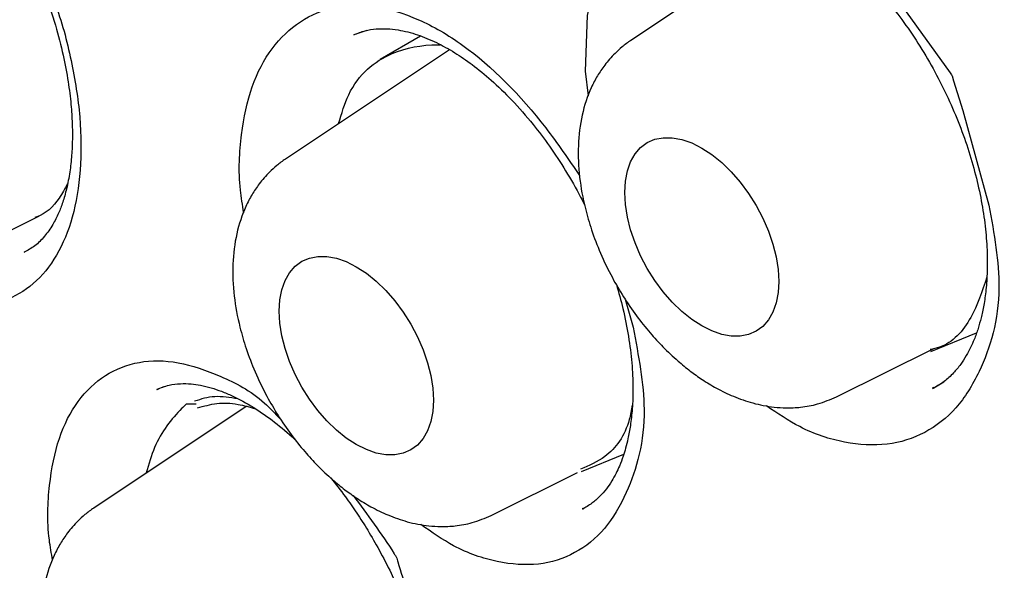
# Model space of a CAD drawing. Header units: millimetres. Extents: x 8 to 1520, y 12 to 1090.
# Tile 22 of 53: x 1228.15 to 1233.69, y 473.96 to 477.06. Entities that reach past the tile are written whole.
import ezdxf

# ---------------------------------------------------------------- set-up
doc = ezdxf.new("R2010")
doc.units = ezdxf.units.MM

msp = doc.modelspace()

# ---------------------------------------------------------------- linework, layer by layer
at = {"color": 7, "linetype": 'Continuous', "lineweight": 30}
for p, q in [((1232.5468, 477.5836), (1231.5901, 476.9462)), ((1230.1055, 477.0022), (1230.0319, 476.9776)), ((1230.4062, 476.9707), (1230.1807, 476.8386)), ((1230.5693, 476.8932), (1229.6464, 476.2784)), ((1227.5361, 475.5981), (1228.2635, 475.958)), ((1228.1768, 475.7536), (1228.1799, 475.7555)), ((1231.5585, 475.4899), (1231.6034, 475.3318)), ((1233.2778, 475.196), (1233.5359, 475.301)), ((1232.7478, 474.9408), (1233.2952, 475.2117)), ((1233.296, 474.9904), (1233.3512, 475.0254)), ((1228.9626, 474.997), (1228.9238, 474.9824)), ((1228.9265, 474.9802), (1228.9292, 474.9814)), ((1233.2939, 474.992), (1233.2886, 474.9893)), ((1229.4259, 474.8862), (1228.5678, 474.3145)), ((1231.3128, 474.5207), (1231.5506, 474.6172)), ((1230.8041, 474.273), (1231.2905, 474.5136)), ((1231.3208, 474.3131), (1231.3176, 474.3115)), ((1231.3188, 474.3086), (1231.3266, 474.3135))]:
    msp.add_line(p, q, dxfattribs=at)
at = {"color": 7, "linetype": 'Continuous', "lineweight": 30, "flags": 128}
for points in [[(1231.3527, 476.6347), (1231.3344, 476.7723), (1231.346, 477.0852), (1231.4129, 477.3567), (1231.532, 477.5732), (1231.6992, 477.7272), (1231.9036, 477.8107), (1232.1357, 477.816), (1232.3859, 477.7458), (1232.6417, 477.6028), (1233.1162, 477.1408), (1233.3867, 476.7644), (1233.3949, 476.7514), (1233.3971, 476.748), (1233.3976, 476.747), (1233.3978, 476.7467), (1233.3978, 476.7466), (1233.4069, 476.7184), (1233.4587, 476.5514), (1233.6058, 476.0184), (1233.6058, 476.0184)], [(1231.556, 476.0901), (1231.5597, 476.1533), (1231.5707, 476.2111), (1231.589, 476.2626), (1231.614, 476.3068), (1231.6455, 476.343), (1231.6829, 476.3707), (1231.7255, 476.3893), (1231.7727, 476.3984), (1231.8235, 476.398), (1231.8772, 476.3881), (1231.9328, 476.3687), (1231.9894, 476.3404), (1232.046, 476.3034), (1232.1016, 476.2585), (1232.1552, 476.2065), (1232.2061, 476.1482), (1232.2532, 476.0846), (1232.2959, 476.0168), (1232.3332, 475.946), (1232.3647, 475.8734), (1232.3898, 475.8002), (1232.408, 475.7277), (1232.4191, 475.6571), (1232.4228, 475.5897), (1232.4191, 475.5265), (1232.408, 475.4687), (1232.3898, 475.4172), (1232.3647, 475.3729), (1232.3332, 475.3367), (1232.2959, 475.309), (1232.2532, 475.2905), (1232.2061, 475.2813), (1232.1552, 475.2817), (1232.1016, 475.2917), (1232.046, 475.311), (1231.9894, 475.3394), (1231.9328, 475.3763), (1231.8772, 475.4212), (1231.8235, 475.4732), (1231.7727, 475.5315), (1231.7255, 475.5951), (1231.6829, 475.6629), (1231.6455, 475.7337), (1231.614, 475.8063), (1231.589, 475.8795), (1231.5707, 475.952), (1231.5597, 476.0226), (1231.556, 476.0901)], [(1229.6123, 475.4222), (1229.616, 475.4854), (1229.6271, 475.5432), (1229.6453, 475.5947), (1229.6704, 475.6389), (1229.7019, 475.6752), (1229.7392, 475.7028), (1229.7819, 475.7214), (1229.829, 475.7305), (1229.8798, 475.7302), (1229.9335, 475.7202), (1229.9891, 475.7009), (1230.0457, 475.6725), (1230.1023, 475.6356), (1230.1579, 475.5907), (1230.2116, 475.5387), (1230.2624, 475.4803), (1230.3095, 475.4168), (1230.3522, 475.349), (1230.3896, 475.2782), (1230.4211, 475.2056), (1230.4461, 475.1324), (1230.4643, 475.0599), (1230.4754, 474.9893), (1230.4791, 474.9218), (1230.4754, 474.8586), (1230.4643, 474.8008), (1230.4461, 474.7493), (1230.4211, 474.7051), (1230.3896, 474.6688), (1230.3522, 474.6412), (1230.3095, 474.6226), (1230.2624, 474.6135), (1230.2116, 474.6139), (1230.1579, 474.6238), (1230.1023, 474.6431), (1230.0457, 474.6715), (1229.9891, 474.7085), (1229.9335, 474.7533), (1229.8798, 474.8054), (1229.829, 474.8637), (1229.7819, 474.9273), (1229.7392, 474.995), (1229.7019, 475.0658), (1229.6704, 475.1384), (1229.6453, 475.2116), (1229.6271, 475.2842), (1229.616, 475.3547), (1229.6123, 475.4222)]]:
    msp.add_lwpolyline(points, dxfattribs=at)
at = {"color": 7, "linetype": 'Continuous', "lineweight": 30}
for points, knots in [([(1229.3987, 485.669), (1229.3763, 485.6664), (1229.3209, 485.66), (1229.237, 485.648), (1229.1342, 485.6331), (1229.0165, 485.615), (1228.8893, 485.5943), (1228.7524, 485.5693), (1228.6116, 485.5405), (1228.4679, 485.5078), (1228.3215, 485.4711), (1228.1293, 485.4181), (1227.8909, 485.3434), (1227.6067, 485.2397), (1227.359, 485.1351), (1227.1531, 485.0381), (1226.9948, 484.9575), (1226.8513, 484.8794), (1226.723, 484.8051), (1226.6097, 484.736), (1226.5109, 484.673), (1226.4259, 484.6166), (1226.3535, 484.5669), (1226.2818, 484.5163), (1226.2006, 484.4572), (1226.1002, 484.3813), (1225.9827, 484.2884), (1225.8547, 484.1818), (1225.7243, 484.0669), (1225.5914, 483.9433), (1225.4587, 483.8128), (1225.327, 483.6755), (1225.1999, 483.5355), (1225.0726, 483.3871), (1224.9405, 483.224), (1224.8028, 483.0429), (1224.6605, 482.8424), (1224.5343, 482.6511), (1224.4243, 482.4735), (1224.3308, 482.3145), (1224.2378, 482.1475), (1224.149, 481.9787), (1224.0636, 481.8073), (1223.9848, 481.64), (1223.9133, 481.4792), (1223.8522, 481.335), (1223.8008, 481.208), (1223.7583, 481.0988), (1223.7234, 481.006), (1223.6945, 480.9271), (1223.6692, 480.8561), (1223.644, 480.7838), (1223.6159, 480.7014), (1223.5834, 480.6025), (1223.5464, 480.4861), (1223.5056, 480.3516), (1223.4615, 480.1985), (1223.4148, 480.0262), (1223.367, 479.8377), (1223.3205, 479.6394), (1223.277, 479.438), (1223.2195, 479.1489), (1223.155, 478.7715), (1223.0931, 478.31), (1223.0479, 477.8612), (1223.0173, 477.4275), (1222.9993, 477.0047), (1222.9926, 476.5933), (1222.9957, 476.1941), (1223.0072, 475.8144), (1223.0257, 475.4517), (1223.0504, 475.0964), (1223.0827, 474.7311), (1223.1239, 474.3483), (1223.1758, 473.9386), (1223.2402, 473.5009), (1223.3187, 473.0353), (1223.4098, 472.5568), (1223.5121, 472.0739), (1223.6243, 471.5936), (1223.7682, 471.0281), (1223.9507, 470.3782), (1224.1803, 469.6442), (1224.4292, 468.9203), (1224.6976, 468.2033), (1224.9851, 467.4927), (1225.2928, 466.7856), (1225.6189, 466.0851), (1225.9628, 465.3928), (1226.3243, 464.7088), (1226.6761, 464.0819), (1227.0144, 463.5093), (1227.3383, 462.9849), (1227.679, 462.4574), (1228.0386, 461.925), (1228.3718, 461.4534), (1228.6729, 461.0431), (1228.9373, 460.6935), (1229.2066, 460.3481), (1229.4723, 460.0177), (1229.725, 459.7126), (1229.9478, 459.4507), (1230.1415, 459.2281), (1230.3076, 459.041), (1230.4576, 458.8749), (1230.5754, 458.7464), (1230.6697, 458.6447), (1230.7514, 458.5573), (1230.8475, 458.4555), (1230.9605, 458.3372), (1231.0905, 458.2029), (1231.2377, 458.0531), (1231.41, 457.8808), (1231.609, 457.6859), (1231.8363, 457.4684), (1232.0858, 457.2361), (1232.3575, 456.9904), (1232.6517, 456.7329), (1232.9687, 456.4651), (1233.2985, 456.1972), (1233.6401, 455.9309), (1233.9924, 455.6678), (1234.365, 455.4023), (1234.7582, 455.1368), (1235.1724, 454.8717), (1235.4557, 454.7048), (1235.6008, 454.6193)], [0, 0, 0, 0, 0.001745, 0.004306, 0.007708, 0.011689, 0.016377, 0.021317, 0.02641, 0.031653, 0.037044, 0.042578, 0.053086, 0.064036, 0.075433, 0.082406, 0.088918, 0.094878, 0.100288, 0.105148, 0.109388, 0.113099, 0.11628, 0.11896, 0.122639, 0.12718, 0.132584, 0.138807, 0.145102, 0.15121, 0.158162, 0.164843, 0.171259, 0.177946, 0.185193, 0.193001, 0.201372, 0.210309, 0.21622, 0.222358, 0.22872, 0.235139, 0.241102, 0.247385, 0.253007, 0.257977, 0.262297, 0.265972, 0.269003, 0.271582, 0.273822, 0.276026, 0.278687, 0.281887, 0.285626, 0.289904, 0.294721, 0.300078, 0.305975, 0.312091, 0.318121, 0.324066, 0.337761, 0.351001, 0.363313, 0.37513, 0.386446, 0.39729, 0.407673, 0.417604, 0.426561, 0.435341, 0.444457, 0.453941, 0.463798, 0.474671, 0.48598, 0.497632, 0.509208, 0.520627, 0.531912, 0.5494, 0.566624, 0.583714, 0.60043, 0.61722, 0.634004, 0.650707, 0.66735, 0.683966, 0.700586, 0.713638, 0.726789, 0.740295, 0.754163, 0.768338, 0.777761, 0.787299, 0.796963, 0.806468, 0.815199, 0.823138, 0.829282, 0.834854, 0.839853, 0.844279, 0.846572, 0.849191, 0.852345, 0.856036, 0.860267, 0.865037, 0.870345, 0.876926, 0.88417, 0.892066, 0.900609, 0.909799, 0.919638, 0.930129, 0.940327, 0.951086, 0.962417, 0.974333, 0.986853, 1, 1, 1, 1]), ([(1229.6647, 484.2749), (1229.6861, 484.2768), (1229.736, 484.2814), (1229.8268, 484.2885), (1229.9424, 484.2957), (1230.0842, 484.3017), (1230.238, 484.3045), (1230.4005, 484.3037), (1230.5684, 484.299), (1230.7503, 484.2896), (1230.9394, 484.275), (1231.1291, 484.2558), (1231.3507, 484.2281), (1231.6028, 484.1893), (1231.8844, 484.1364), (1232.2013, 484.0667), (1232.55, 483.9767), (1232.8563, 483.8848), (1233.0748, 483.813), (1233.2062, 483.768), (1233.3232, 483.7263), (1233.4278, 483.6878), (1233.5172, 483.654), (1233.5887, 483.6264), (1233.6439, 483.6047), (1233.6973, 483.5835), (1233.7627, 483.5571), (1233.8448, 483.5234), (1233.9984, 483.4588), (1234.2199, 483.3614), (1234.5827, 483.1915), (1235.031, 482.9634), (1235.4616, 482.7216), (1235.796, 482.5211), (1236.0344, 482.3726), (1236.2843, 482.211), (1236.5504, 482.032), (1236.8335, 481.8338), (1237.1271, 481.6196), (1237.4303, 481.3891), (1237.7422, 481.1422), (1238.0677, 480.8737), (1238.4063, 480.5822), (1238.7509, 480.2727), (1239.1003, 479.9453), (1239.4535, 479.6), (1239.8158, 479.2305), (1240.1862, 478.836), (1240.5637, 478.4155), (1240.9472, 477.9686), (1241.3355, 477.4945), (1241.7272, 476.9929), (1242.1179, 476.4673), (1242.4995, 475.9274), (1242.8652, 475.3833), (1243.2337, 474.8071), (1243.6013, 474.2), (1243.9644, 473.5638), (1244.3011, 472.9377), (1244.6122, 472.3235), (1244.8985, 471.723), (1245.161, 471.1375), (1245.4009, 470.5682), (1245.619, 470.0163), (1245.8166, 469.4826), (1245.9911, 468.9787), (1246.1447, 468.5044), (1246.2796, 468.059), (1246.4021, 467.6256), (1246.5151, 467.1954), (1246.6206, 466.7601), (1246.7247, 466.2895), (1246.8247, 465.7836), (1246.9171, 465.2428), (1246.9956, 464.694), (1247.0555, 464.1675), (1247.0984, 463.6646), (1247.1261, 463.1862), (1247.1382, 462.7733), (1247.1401, 462.4261), (1247.1365, 462.1507), (1247.1284, 461.8904), (1247.1164, 461.6426), (1247.1012, 461.4103), (1247.0834, 461.195), (1247.065, 461.0072), (1247.047, 460.8462), (1247.0304, 460.7115), (1247.0157, 460.602), (1247.0028, 460.5112), (1246.992, 460.438), (1246.9812, 460.3682), (1246.9691, 460.293), (1246.9532, 460.1985), (1246.9331, 460.0847), (1246.9081, 459.952), (1246.8776, 459.801), (1246.8409, 459.6325), (1246.7975, 459.4484), (1246.7467, 459.2497), (1246.6876, 459.0374), (1246.6202, 458.8154), (1246.529, 458.5406), (1246.414, 458.231), (1246.2743, 457.9005), (1246.1328, 457.6024), (1245.9919, 457.3348), (1245.8535, 457.0961), (1245.7217, 456.8863), (1245.6342, 456.7598), (1245.5933, 456.7007)], [0, 0, 0, 0, 0.002729, 0.006354, 0.010878, 0.016302, 0.022625, 0.028213, 0.034355, 0.041049, 0.047932, 0.054676, 0.061283, 0.071387, 0.081151, 0.090575, 0.104072, 0.116804, 0.121596, 0.126095, 0.13001, 0.133334, 0.136567, 0.138938, 0.140474, 0.142069, 0.144261, 0.146986, 0.150237, 0.159524, 0.168947, 0.18611, 0.203707, 0.211304, 0.219006, 0.227174, 0.235919, 0.245241, 0.255141, 0.265004, 0.27538, 0.28627, 0.297673, 0.30959, 0.321348, 0.333566, 0.346245, 0.359385, 0.372986, 0.387046, 0.401568, 0.41655, 0.431993, 0.447537, 0.462745, 0.477616, 0.495016, 0.511931, 0.528359, 0.544302, 0.559759, 0.57473, 0.589214, 0.603212, 0.616724, 0.62975, 0.641468, 0.652762, 0.66364, 0.674531, 0.685681, 0.697091, 0.710872, 0.725013, 0.739514, 0.754375, 0.767266, 0.780417, 0.793826, 0.801849, 0.809898, 0.817463, 0.824434, 0.831636, 0.838071, 0.84374, 0.848644, 0.852781, 0.856153, 0.858802, 0.861252, 0.863019, 0.865378, 0.868359, 0.871993, 0.876258, 0.881154, 0.886681, 0.892839, 0.899501, 0.906771, 0.91465, 0.922738, 0.936136, 0.948765, 0.960626, 0.971717, 0.982041, 0.991596, 1, 1, 1, 1]), ([(1229.9329, 484.0719), (1229.8983, 484.0686), (1229.8223, 484.0613), (1229.7019, 484.0467), (1229.564, 484.0275), (1229.4096, 484.0022), (1229.2391, 483.9699), (1229.0532, 483.929), (1228.8527, 483.8781), (1228.6555, 483.8205), (1228.4644, 483.7574), (1228.2875, 483.6924), (1228.1172, 483.6232), (1227.9598, 483.5533), (1227.816, 483.4842), (1227.6853, 483.4169), (1227.5673, 483.3522), (1227.4574, 483.2885), (1227.3563, 483.227), (1227.265, 483.1687), (1227.1881, 483.1176), (1227.1251, 483.0743), (1227.0708, 483.036), (1227.0168, 482.997), (1226.9553, 482.9514), (1226.8833, 482.8963), (1226.7768, 482.812), (1226.6384, 482.6959), (1226.4716, 482.5447), (1226.302, 482.3782), (1226.1222, 482.1866), (1225.9342, 481.9672), (1225.7414, 481.7183), (1225.5534, 481.4492), (1225.3717, 481.1597), (1225.2309, 480.9088), (1225.1261, 480.7058), (1225.0538, 480.5581), (1224.9853, 480.4104), (1224.9235, 480.2698), (1224.871, 480.1441), (1224.8278, 480.0364), (1224.7933, 479.947), (1224.7665, 479.8756), (1224.7476, 479.8239), (1224.7337, 479.7855), (1224.7211, 479.7503), (1224.7058, 479.7066), (1224.6866, 479.6509), (1224.6638, 479.5834), (1224.6055, 479.4052), (1224.5228, 479.1285), (1224.4257, 478.7488), (1224.3428, 478.367), (1224.2704, 477.9636), (1224.2088, 477.5318), (1224.1599, 477.0695), (1224.1258, 476.5747), (1224.1097, 476.0777), (1224.1103, 475.5825), (1224.1258, 475.0929), (1224.1577, 474.5794), (1224.2074, 474.042), (1224.2764, 473.4808), (1224.366, 472.8982), (1224.4766, 472.2986), (1224.608, 471.6867), (1224.7604, 471.0651), (1224.934, 470.4348), (1225.1288, 469.7971), (1225.3451, 469.1529), (1225.5829, 468.5035), (1225.8423, 467.8502), (1226.1233, 467.1943), (1226.4258, 466.5372), (1226.7495, 465.8803), (1227.0944, 465.2252), (1227.4602, 464.5735), (1227.8464, 463.9266), (1228.2527, 463.2864), (1228.6786, 462.6544), (1229.1235, 462.0326), (1229.5626, 461.4542), (1229.9882, 460.9239), (1230.3923, 460.4451), (1230.7937, 459.9925), (1231.1911, 459.5656), (1231.5835, 459.1641), (1231.9697, 458.7871), (1232.3634, 458.4207), (1232.7633, 458.0666), (1233.1678, 457.7267), (1233.5607, 457.4136), (1233.941, 457.126), (1234.3081, 456.8626), (1234.6615, 456.6222), (1234.9919, 456.4091), (1235.2998, 456.2205), (1235.5926, 456.0497), (1235.8897, 455.8851), (1236.201, 455.7222), (1236.5295, 455.5609), (1236.8458, 455.4165), (1237.1472, 455.2884), (1237.4313, 455.176), (1237.7245, 455.0688), (1238.0254, 454.9683), (1238.3016, 454.8852), (1238.5409, 454.8201), (1238.7327, 454.7723), (1238.8971, 454.7347), (1239.0343, 454.7057), (1239.1398, 454.6849), (1239.2213, 454.6697), (1239.2892, 454.6575), (1239.361, 454.6452), (1239.4432, 454.6319), (1239.5394, 454.6174), (1239.6508, 454.602), (1239.7774, 454.5863), (1239.9215, 454.5708), (1240.0833, 454.5566), (1240.2629, 454.5448), (1240.4556, 454.5369), (1240.656, 454.534), (1240.8589, 454.5369), (1241.0976, 454.5472), (1241.371, 454.5693), (1241.6777, 454.6088), (1241.9822, 454.6632), (1242.2837, 454.7331), (1242.5302, 454.8039), (1242.7165, 454.8656), (1242.8373, 454.9089), (1242.9355, 454.9463), (1243.0081, 454.9755), (1243.0609, 454.9973), (1243.104, 455.0156), (1243.1509, 455.0359), (1243.2178, 455.0657), (1243.3078, 455.1075), (1243.4238, 455.1643), (1243.5573, 455.234), (1243.706, 455.3172), (1243.8667, 455.4142), (1244.0364, 455.525), (1244.2236, 455.6575), (1244.4276, 455.8155), (1244.6473, 456.0036), (1244.8717, 456.2167), (1245.0985, 456.4573), (1245.3269, 456.7261), (1245.4718, 456.9245), (1245.546, 457.0262)], [0, 0, 0, 0, 0.002648, 0.005817, 0.009507, 0.013721, 0.018456, 0.023715, 0.029495, 0.035799, 0.041118, 0.046695, 0.052021, 0.05699, 0.061601, 0.065854, 0.06975, 0.073287, 0.076885, 0.080017, 0.082685, 0.084887, 0.086632, 0.088429, 0.090625, 0.09322, 0.096216, 0.102272, 0.108651, 0.115326, 0.122298, 0.130606, 0.139206, 0.14805, 0.157136, 0.166464, 0.170646, 0.174875, 0.179142, 0.183091, 0.186527, 0.189402, 0.191781, 0.193666, 0.195055, 0.195849, 0.19668, 0.197815, 0.199256, 0.201003, 0.203033, 0.212925, 0.221809, 0.230742, 0.240055, 0.24976, 0.259931, 0.270567, 0.28167, 0.291278, 0.301209, 0.311463, 0.322041, 0.332941, 0.344165, 0.355589, 0.367114, 0.37874, 0.390468, 0.402297, 0.414227, 0.426259, 0.438393, 0.450628, 0.462965, 0.475404, 0.487945, 0.500588, 0.513334, 0.526182, 0.539132, 0.552185, 0.565341, 0.576548, 0.587469, 0.598101, 0.608445, 0.618501, 0.628268, 0.637746, 0.648019, 0.657931, 0.66748, 0.676668, 0.685494, 0.693958, 0.70206, 0.709169, 0.715987, 0.722984, 0.730399, 0.738234, 0.746489, 0.753075, 0.759906, 0.766981, 0.774302, 0.781801, 0.787185, 0.791911, 0.79598, 0.799391, 0.802143, 0.803866, 0.805493, 0.807236, 0.809262, 0.811681, 0.814494, 0.8177, 0.821301, 0.825496, 0.830123, 0.835182, 0.840502, 0.845864, 0.851268, 0.859602, 0.868034, 0.876564, 0.885191, 0.893885, 0.898179, 0.901819, 0.904807, 0.907141, 0.908516, 0.909709, 0.911173, 0.912923, 0.916028, 0.919757, 0.924109, 0.929083, 0.934548, 0.940375, 0.946564, 0.954241, 0.96241, 0.971071, 0.980224, 0.989867, 1, 1, 1, 1]), ([(1231.996, 477.6522), (1232.0183, 477.6612), (1232.0605, 477.6784), (1232.1277, 477.6899), (1232.193, 477.6923), (1232.2555, 477.687), (1232.3151, 477.676), (1232.3895, 477.6559), (1232.4786, 477.6215), (1232.5832, 477.5669), (1232.6865, 477.4998), (1232.7937, 477.416), (1232.9083, 477.3098), (1233.0174, 477.1903), (1233.1182, 477.0619), (1233.208, 476.9309), (1233.2923, 476.7891), (1233.3679, 476.6411), (1233.4333, 476.4906), (1233.488, 476.3396), (1233.5316, 476.1899), (1233.5642, 476.0432), (1233.5858, 475.9014), (1233.5964, 475.7686), (1233.5971, 475.6487), (1233.59, 475.545), (1233.5777, 475.4579), (1233.5623, 475.3857), (1233.5445, 475.3224), (1233.5247, 475.2675), (1233.5022, 475.2166), (1233.4769, 475.1689), (1233.4442, 475.1186), (1233.4034, 475.0699), (1233.3516, 475.0221), (1233.3103, 474.9983), (1233.288, 474.9855)], [0, 0, 0, 0, 0.03388, 0.064434, 0.091928, 0.116273, 0.137242, 0.156253, 0.192526, 0.226348, 0.258016, 0.291795, 0.328886, 0.369181, 0.401468, 0.435739, 0.47079, 0.50538, 0.539684, 0.57349, 0.606901, 0.640035, 0.672714, 0.704719, 0.734778, 0.761977, 0.786298, 0.807673, 0.826566, 0.847932, 0.864432, 0.882656, 0.903721, 0.9303, 0.962433, 1, 1, 1, 1]), ([(1228.2886, 477.3019), (1228.309, 477.2552), (1228.3759, 477.1013), (1228.4464, 476.8316), (1228.4975, 476.5099), (1228.4983, 476.2104), (1228.4554, 475.9445), (1228.3649, 475.7279), (1228.2342, 475.5668), (1228.0665, 475.47), (1227.8709, 475.4412), (1227.6702, 475.4736), (1227.5353, 475.5442), (1227.4759, 475.5752)], [0, 0, 0, 0, 0.042624, 0.140161, 0.23738, 0.335766, 0.433823, 0.531114, 0.629056, 0.726843, 0.824851, 0.922936, 1, 1, 1, 1]), ([(1228.2501, 477.3152), (1228.2638, 477.2828), (1228.3036, 477.1891), (1228.3526, 477.0366), (1228.3966, 476.8676), (1228.4245, 476.7185), (1228.4405, 476.5901), (1228.4476, 476.482), (1228.4486, 476.3867), (1228.4444, 476.2954), (1228.4339, 476.2018), (1228.4167, 476.1127), (1228.3947, 476.036), (1228.3694, 475.9699), (1228.3362, 475.9042), (1228.2892, 475.8375), (1228.2351, 475.7852), (1228.1967, 475.7644), (1228.1765, 475.7534)], [0, 0, 0, 0, 0.045487, 0.131456, 0.20929, 0.279131, 0.341009, 0.394804, 0.440897, 0.489529, 0.545157, 0.605348, 0.659189, 0.707795, 0.765856, 0.835139, 0.913059, 1, 1, 1, 1]), ([(1229.4122, 475.9765), (1229.4052, 476.0194), (1229.3796, 476.1757), (1229.3929, 476.4211), (1229.4507, 476.6939), (1229.5647, 476.9108), (1229.7247, 477.0621), (1229.9218, 477.1451), (1230.1494, 477.1473), (1230.3943, 477.0746), (1230.7265, 476.8822), (1231.0434, 476.5641), (1231.2397, 476.2764), (1231.3019, 476.1853)], [0, 0, 0, 0, 0.033641, 0.122579, 0.211291, 0.299627, 0.38896, 0.478075, 0.566481, 0.655261, 0.74419, 0.918997, 1, 1, 1, 1]), ([(1230.0317, 476.9776), (1230.0525, 476.9859), (1230.092, 477.0017), (1230.1551, 477.0116), (1230.217, 477.0128), (1230.2766, 477.0065), (1230.3342, 476.9947), (1230.4064, 476.9733), (1230.4937, 476.9373), (1230.597, 476.8803), (1230.7002, 476.8099), (1230.808, 476.7217), (1230.9236, 476.6099), (1231.0337, 476.4841), (1231.1353, 476.3494), (1231.2248, 476.2124), (1231.2912, 476.0996), (1231.3238, 476.032), (1231.3315, 476.016)], [0, 0, 0, 0, 0.069186, 0.131636, 0.187882, 0.237701, 0.280647, 0.320031, 0.395109, 0.465, 0.530798, 0.601734, 0.679655, 0.764303, 0.832247, 0.904275, 0.977269, 1, 1, 1, 1]), ([(1231.5901, 476.9462), (1231.5734, 476.9343), (1231.5415, 476.9115), (1231.4906, 476.8641), (1231.443, 476.809), (1231.402, 476.7484), (1231.3544, 476.6575), (1231.3112, 476.5264), (1231.2902, 476.3564), (1231.2978, 476.1784), (1231.3273, 476.0184), (1231.3689, 475.8759), (1231.419, 475.7452), (1231.4799, 475.6192), (1231.549, 475.501), (1231.6205, 475.3965), (1231.6954, 475.3025), (1231.7735, 475.2174), (1231.849, 475.1462), (1231.9227, 475.0862), (1231.9949, 475.0348), (1232.0758, 474.9858), (1232.1709, 474.9396), (1232.2595, 474.9088), (1232.3366, 474.8907), (1232.3992, 474.8812), (1232.4682, 474.8768), (1232.5507, 474.8808), (1232.6474, 474.898), (1232.7127, 474.9259), (1232.7478, 474.9408)], [0, 0, 0, 0, 0.019923, 0.038166, 0.070016, 0.098652, 0.127226, 0.184599, 0.243784, 0.302432, 0.358613, 0.396981, 0.438917, 0.484491, 0.521125, 0.559858, 0.59676, 0.629223, 0.665581, 0.694014, 0.720264, 0.751152, 0.786851, 0.826906, 0.848519, 0.871209, 0.895616, 0.924916, 0.959692, 1, 1, 1, 1]), ([(1229.9458, 476.4778), (1229.9627, 476.5345), (1229.9994, 476.6574), (1230.1031, 476.7928), (1230.2702, 476.8951), (1230.4172, 476.9219), (1230.5131, 476.9217), (1230.5178, 476.9217)], [0, 0, 0, 0, 0.190727, 0.413604, 0.635144, 0.982186, 1, 1, 1, 1]), ([(1229.6464, 476.2783), (1229.6297, 476.2664), (1229.5978, 476.2436), (1229.5469, 476.1962), (1229.4993, 476.1412), (1229.4583, 476.0805), (1229.4107, 475.9897), (1229.3675, 475.8585), (1229.3465, 475.6886), (1229.3541, 475.5105), (1229.3836, 475.3505), (1229.4253, 475.208), (1229.4753, 475.0774), (1229.5363, 474.9513), (1229.6053, 474.8331), (1229.6768, 474.7287), (1229.7518, 474.6346), (1229.8298, 474.5496), (1229.9053, 474.4783), (1229.979, 474.4183), (1230.0512, 474.3669), (1230.1321, 474.3179), (1230.2272, 474.2718), (1230.3158, 474.2409), (1230.3929, 474.2228), (1230.4555, 474.2133), (1230.5246, 474.209), (1230.607, 474.2129), (1230.7037, 474.2301), (1230.769, 474.258), (1230.8041, 474.273)], [0, 0, 0, 0, 0.019923, 0.038166, 0.070016, 0.098652, 0.127226, 0.184599, 0.243784, 0.302432, 0.358613, 0.396981, 0.438917, 0.484491, 0.521125, 0.559858, 0.59676, 0.629223, 0.665581, 0.694014, 0.720264, 0.751152, 0.786851, 0.826906, 0.848519, 0.871209, 0.895616, 0.924916, 0.959692, 1, 1, 1, 1]), ([(1228.4205, 476.1396), (1228.4055, 476.1118), (1228.3612, 476.0295), (1228.2958, 475.9663), (1228.2404, 475.9505), (1228.2368, 475.9495)], [0, 0, 0, 0, 0.322518, 0.956071, 1, 1, 1, 1]), ([(1233.6058, 476.0184), (1233.6342, 475.8588), (1233.6979, 475.4997), (1233.5863, 475.1247), (1233.4278, 474.8668), (1233.2496, 474.7288), (1233.0366, 474.66), (1232.7957, 474.6747), (1232.5632, 474.7477), (1232.4161, 474.847), (1232.3539, 474.8889)], [0, 0, 0, 0, 0.155972, 0.350858, 0.46366, 0.577017, 0.690559, 0.804149, 0.917229, 1, 1, 1, 1]), ([(1233.5934, 475.6134), (1233.567, 475.5343), (1233.5105, 475.3644), (1233.3887, 475.2307), (1233.2924, 475.2102), (1233.2742, 475.2063)], [0, 0, 0, 0, 0.4140661, 0.8891894, 1, 1, 1, 1]), ([(1231.509, 475.5722), (1231.522, 475.5268), (1231.55, 475.4286), (1231.5787, 475.2805), (1231.5976, 475.1311), (1231.6039, 474.9947), (1231.5999, 474.8772), (1231.5894, 474.7824), (1231.5759, 474.7089), (1231.5617, 474.6519), (1231.5461, 474.6012), (1231.5281, 474.5538), (1231.5066, 474.5075), (1231.4818, 474.4629), (1231.4518, 474.4194), (1231.4148, 474.3772), (1231.3703, 474.3378), (1231.3358, 474.3183), (1231.3175, 474.3079)], [0, 0, 0, 0, 0.074315, 0.160883, 0.246606, 0.33058, 0.405322, 0.469255, 0.522162, 0.564382, 0.602284, 0.651147, 0.690081, 0.734403, 0.787228, 0.84921, 0.9202, 1, 1, 1, 1]), ([(1231.6034, 475.3318), (1231.6334, 475.1727), (1231.7009, 474.8148), (1231.599, 474.4428), (1231.4499, 474.1877), (1231.2797, 474.052), (1231.0747, 473.9857), (1230.8415, 474.0026), (1230.6147, 474.0778), (1230.4702, 474.1785), (1230.4088, 474.2213)], [0, 0, 0, 0, 0.155847, 0.350577, 0.463289, 0.576554, 0.690005, 0.803503, 0.916493, 1, 1, 1, 1]), ([(1228.3363, 474.0209), (1228.3296, 474.0592), (1228.3031, 474.2097), (1228.3129, 474.4474), (1228.3652, 474.7149), (1228.4734, 474.9257), (1228.6275, 475.0709), (1228.8188, 475.1473), (1229.0415, 475.1454), (1229.2806, 475.0611), (1229.4815, 474.9611), (1229.5893, 474.8456), (1229.6191, 474.8137)], [0, 0, 0, 0, 0.039186, 0.153944, 0.268412, 0.382391, 0.497662, 0.612648, 0.726722, 0.841277, 0.956024, 1, 1, 1, 1]), ([(1228.9235, 474.9823), (1228.9458, 474.9912), (1228.9872, 475.0078), (1229.0521, 475.0156), (1229.1116, 475.0143), (1229.1687, 475.0064), (1229.2273, 474.9925), (1229.287, 474.9724), (1229.3662, 474.9388), (1229.4656, 474.8849), (1229.5839, 474.8008), (1229.6647, 474.7353), (1229.7047, 474.6951), (1229.7081, 474.6917)], [0, 0, 0, 0, 0.125551, 0.232859, 0.32281, 0.394736, 0.46855, 0.539097, 0.608254, 0.741902, 0.868782, 0.989005, 1, 1, 1, 1]), ([(1229.379, 474.9287), (1229.3345, 474.9361), (1229.2468, 474.9505), (1229.1722, 474.9273), (1229.1355, 474.9158)], [0, 0, 0, 0, 0.508159, 1, 1, 1, 1]), ([(1229.1451, 474.8987), (1229.1327, 474.8989), (1229.1163, 474.8992), (1229.0979, 474.8993), (1229.0917, 474.8993), (1229.0894, 474.8993), (1229.089, 474.8993), (1229.089, 474.8993), (1229.0889, 474.8993), (1229.0889, 474.8993), (1229.0889, 474.8993), (1229.0887, 474.8991), (1229.0881, 474.8986), (1229.0866, 474.8972), (1229.0784, 474.8898), (1229.0106, 474.8226), (1228.9212, 474.7109), (1228.878, 474.5612), (1228.8638, 474.5118)], [0, 0, 0, 0, 0.076241, 0.100183, 0.113121, 0.1145, 0.114899, 0.1151, 0.115126, 0.115152, 0.115231, 0.115362, 0.116407, 0.120943, 0.128621, 0.187985, 0.732341, 1, 1, 1, 1]), ([(1229.1524, 474.8782), (1229.188, 474.8881), (1229.259, 474.9078), (1229.3698, 474.9047), (1229.4454, 474.8824), (1229.4785, 474.8727)], [0, 0, 0, 0, 0.359748, 0.719495, 1, 1, 1, 1]), ([(1231.5985, 474.8935), (1231.5934, 474.866), (1231.5703, 474.7393), (1231.4714, 474.6032), (1231.3548, 474.5531), (1231.3074, 474.5328)], [0, 0, 0, 0, 0.141414, 0.65116, 1, 1, 1, 1]), ([(1229.9014, 474.4842), (1229.9292, 474.4492), (1229.9795, 474.3859), (1230.0488, 474.2862), (1230.1125, 474.1866), (1230.1778, 474.0736), (1230.2368, 473.9591), (1230.2887, 473.8462), (1230.3297, 473.7468), (1230.3631, 473.6563), (1230.3873, 473.5834), (1230.4044, 473.527), (1230.4189, 473.476), (1230.4339, 473.4183), (1230.4509, 473.3448), (1230.4682, 473.2559), (1230.4833, 473.1532), (1230.4933, 473.0434), (1230.4961, 472.9319), (1230.4912, 472.8309), (1230.4808, 472.7465), (1230.4686, 472.6832), (1230.4563, 472.6351), (1230.4438, 472.5941), (1230.4278, 472.5511), (1230.4064, 472.5036), (1230.3769, 472.4523), (1230.3406, 472.4047), (1230.2957, 472.3605), (1230.2603, 472.3395), (1230.2414, 472.3283)], [0, 0, 0, 0, 0.046885, 0.08474, 0.123373, 0.165664, 0.214378, 0.2506, 0.288679, 0.321412, 0.347363, 0.366545, 0.381724, 0.402314, 0.42912, 0.46208, 0.500922, 0.545589, 0.590413, 0.637153, 0.676114, 0.707356, 0.73108, 0.753542, 0.778421, 0.808865, 0.845198, 0.889144, 0.940806, 1, 1, 1, 1]), ([(1230.0278, 474.3847), (1230.1072, 474.2782), (1230.1896, 474.1676), (1230.2653, 474.0472), (1230.2689, 474.0414), (1230.2698, 474.0398), (1230.2701, 474.0394), (1230.2743, 474.0301), (1230.2921, 473.9647), (1230.3779, 473.7251), (1230.441, 473.4937), (1230.4891, 473.3175)], [0, 0, 0, 0, 0.340028, 0.352903, 0.356266, 0.357181, 0.357446, 0.357586, 0.38248, 0.52978, 1, 1, 1, 1]), ([(1228.5677, 474.3145), (1228.5511, 474.3026), (1228.5191, 474.2798), (1228.4682, 474.2324), (1228.4207, 474.1774), (1228.3797, 474.1167), (1228.3321, 474.0259), (1228.2888, 473.8947), (1228.2678, 473.7247), (1228.2754, 473.5467), (1228.3049, 473.3867), (1228.3466, 473.2442), (1228.3966, 473.1136), (1228.4576, 472.9875), (1228.5266, 472.8693), (1228.5981, 472.7648), (1228.6731, 472.6708), (1228.7511, 472.5857), (1228.8267, 472.5145), (1228.9003, 472.4545), (1228.9725, 472.4031), (1229.0534, 472.3541), (1229.1486, 472.308), (1229.2372, 472.2771), (1229.3142, 472.259), (1229.3768, 472.2495), (1229.4459, 472.2452), (1229.5283, 472.2491), (1229.625, 472.2663), (1229.6903, 472.2942), (1229.7254, 472.3091)], [0, 0, 0, 0, 0.019923, 0.038166, 0.070016, 0.098652, 0.127226, 0.184599, 0.243784, 0.302432, 0.358613, 0.396981, 0.438917, 0.484491, 0.521125, 0.559858, 0.59676, 0.629223, 0.665581, 0.694014, 0.720264, 0.751152, 0.786851, 0.826906, 0.848519, 0.871209, 0.895616, 0.924916, 0.959692, 1, 1, 1, 1])]:
    msp.add_open_spline(points, degree=3, knots=knots, dxfattribs=at)

doc.saveas('drawing.dxf')
